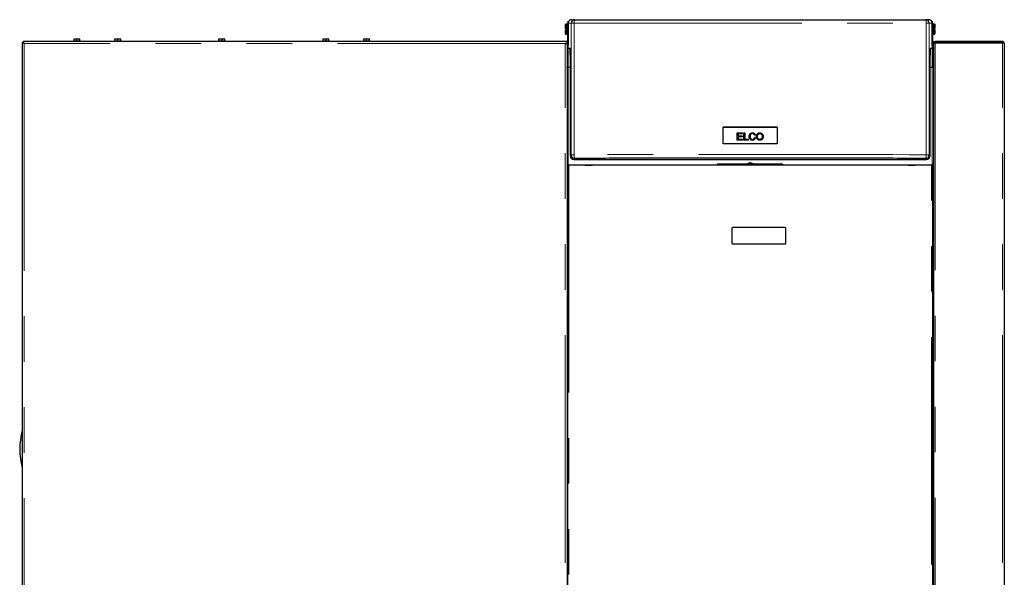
# Model space of a CAD drawing. Header units: millimetres. Extents: x 28 to 241, y 73 to 155.
# Tile 71 of 71: x 213 to 241, y 89 to 104. Entities that reach past the tile are written whole.
import ezdxf

# ---------------------------------------------------------------- set-up
doc = ezdxf.new("R2010")
doc.units = ezdxf.units.MM
doc.linetypes.add('PHANTOM', pattern=[12.7, 6.35, -1.27, 1.27, -1.27, 1.27, -1.27])

msp = doc.modelspace()

# ---------------------------------------------------------------- linework, layer by layer
at = {"color": 7, "linetype": 'Continuous', "lineweight": 25}
for p, q in [((228.485, 104.176), (228.504, 104.176)), ((228.485, 104.116), (228.485, 104.176)), ((228.485, 104.116), (228.485, 103.501)), ((228.585, 104.216), (228.67, 104.216)), ((238.545, 104.216), (238.459, 104.216)), ((238.625, 104.176), (238.645, 104.176)), ((238.645, 104.176), (238.645, 104.116)), ((238.645, 103.501), (238.645, 104.116)), ((228.419, 104.089), (228.415, 104.085)), ((228.415, 103.964), (228.415, 104.085)), ((228.419, 103.964), (228.415, 103.964)), ((228.415, 103.813), (228.415, 103.934)), ((228.415, 103.934), (228.419, 103.934)), ((228.471, 104.089), (228.419, 104.089)), ((228.419, 104.089), (228.419, 103.964)), ((228.419, 103.964), (228.445, 103.964)), ((228.419, 103.934), (228.419, 103.809)), ((228.445, 103.934), (228.419, 103.934)), ((228.445, 103.934), (228.445, 103.964)), ((228.475, 104.085), (228.471, 104.089)), ((228.471, 103.949), (228.471, 104.089)), ((228.471, 103.809), (228.471, 103.949)), ((228.475, 104.091), (228.485, 104.091)), ((228.475, 104.091), (228.475, 104.086)), ((228.475, 104.085), (228.475, 103.949)), ((228.485, 104.059), (228.475, 104.059)), ((228.475, 103.949), (228.475, 103.813)), ((228.475, 103.839), (228.485, 103.839)), ((238.645, 104.091), (238.655, 104.091)), ((238.654, 104.063), (238.645, 104.063)), ((238.645, 103.843), (238.654, 103.843)), ((238.658, 104.093), (238.654, 104.089)), ((238.654, 103.817), (238.654, 104.089)), ((238.655, 104.09), (238.655, 104.091)), ((238.71, 104.093), (238.658, 104.093)), ((238.658, 104.093), (238.658, 103.813)), ((238.684, 103.968), (238.71, 103.968)), ((238.684, 103.968), (238.684, 103.938)), ((238.71, 103.938), (238.684, 103.938)), ((238.714, 104.089), (238.71, 104.093)), ((238.71, 103.968), (238.71, 104.093)), ((238.714, 103.968), (238.71, 103.968)), ((238.71, 103.813), (238.71, 103.938)), ((238.71, 103.938), (238.714, 103.938)), ((238.714, 104.089), (238.714, 103.968)), ((238.714, 103.938), (238.714, 103.817)), ((213.255, 103.566), (213.255, 76.356)), ((213.255, 103.566), (213.28, 103.566)), ((228.405, 103.606), (213.294, 103.606)), ((213.294, 103.606), (213.294, 103.581)), ((214.685, 103.626), (214.685, 103.606)), ((214.685, 103.626), (214.835, 103.626)), ((214.705, 103.626), (214.705, 103.686)), ((214.705, 103.686), (214.782, 103.686)), ((214.782, 103.626), (214.782, 103.686)), ((214.782, 103.686), (214.865, 103.686)), ((214.835, 103.626), (214.885, 103.626)), ((214.865, 103.626), (214.865, 103.686)), ((214.885, 103.606), (214.885, 103.626)), ((215.822, 103.626), (215.822, 103.606)), ((215.822, 103.626), (215.972, 103.626)), ((215.842, 103.626), (215.842, 103.686)), ((215.842, 103.686), (215.919, 103.686)), ((215.919, 103.626), (215.919, 103.686)), ((215.919, 103.686), (216.002, 103.686)), ((215.972, 103.626), (216.022, 103.626)), ((216.002, 103.626), (216.002, 103.686)), ((216.022, 103.606), (216.022, 103.626)), ((218.725, 103.626), (218.725, 103.606)), ((218.725, 103.626), (218.78, 103.626)), ((218.745, 103.626), (218.745, 103.686)), ((218.745, 103.686), (218.83, 103.686)), ((218.78, 103.626), (218.925, 103.626)), ((218.83, 103.626), (218.83, 103.686)), ((218.83, 103.686), (218.905, 103.686)), ((218.905, 103.626), (218.905, 103.686)), ((218.925, 103.606), (218.925, 103.626)), ((221.627, 103.626), (221.627, 103.606)), ((221.627, 103.626), (221.683, 103.626)), ((221.647, 103.626), (221.647, 103.686)), ((221.647, 103.686), (221.733, 103.686)), ((221.683, 103.626), (221.827, 103.626)), ((221.733, 103.626), (221.733, 103.686)), ((221.733, 103.686), (221.807, 103.686)), ((221.807, 103.626), (221.807, 103.686)), ((221.827, 103.606), (221.827, 103.626)), ((222.765, 103.626), (222.765, 103.606)), ((222.765, 103.626), (222.965, 103.626)), ((222.785, 103.626), (222.785, 103.686)), ((222.785, 103.686), (222.862, 103.686)), ((222.862, 103.626), (222.862, 103.686)), ((222.862, 103.686), (222.945, 103.686)), ((222.945, 103.626), (222.945, 103.686)), ((222.965, 103.606), (222.965, 103.626)), ((228.455, 103.606), (228.405, 103.606)), ((228.415, 103.813), (228.419, 103.809)), ((228.419, 103.809), (228.471, 103.809)), ((228.455, 103.606), (228.455, 103.556)), ((228.471, 103.809), (228.475, 103.813)), ((228.475, 102.886), (228.475, 103.812)), ((238.654, 103.817), (238.658, 103.813)), ((238.655, 103.816), (238.655, 102.886)), ((238.658, 103.813), (238.71, 103.813)), ((238.675, 103.556), (238.675, 103.606)), ((238.675, 103.606), (238.725, 103.606)), ((238.71, 103.813), (238.714, 103.817)), ((238.725, 103.581), (238.725, 103.606)), ((240.605, 103.606), (238.725, 103.606)), ((240.605, 103.581), (238.725, 103.581)), ((238.725, 103.581), (238.725, 103.574)), ((238.725, 103.573), (240.605, 103.573)), ((238.83, 103.581), (238.83, 103.573)), ((240.605, 103.606), (240.605, 103.581)), ((228.455, 103.556), (228.405, 103.556)), ((228.43, 103.556), (228.43, 103.551)), ((228.455, 103.541), (228.455, 103.556)), ((228.455, 103.541), (228.455, 76.345)), ((228.485, 103.501), (228.485, 103.493)), ((228.485, 103.493), (228.485, 103.492)), ((228.485, 103.492), (228.485, 103.492)), ((228.487, 103.417), (228.486, 103.477)), ((228.487, 103.417), (228.539, 103.417)), ((238.591, 103.417), (238.642, 103.417)), ((238.644, 103.477), (238.642, 103.417)), ((238.644, 103.492), (238.645, 103.492)), ((238.645, 103.493), (238.645, 103.501)), ((238.645, 103.492), (238.645, 103.493)), ((238.675, 103.556), (238.686, 103.556)), ((238.675, 103.556), (238.675, 103.541)), ((238.675, 103.541), (238.675, 76.345)), ((240.655, 103.556), (240.655, 76.356)), ((228.544, 103.222), (228.544, 100.417)), ((238.585, 100.417), (238.585, 103.222)), ((238.675, 103.246), (238.655, 103.246)), ((238.675, 103.156), (238.655, 103.156)), ((238.675, 103.066), (238.655, 103.066)), ((228.53, 102.886), (228.465, 102.886)), ((228.544, 102.881), (228.485, 102.881)), ((238.645, 102.881), (238.585, 102.881)), ((238.664, 102.886), (238.599, 102.886)), ((232.811, 100.751), (232.811, 101.219)), ((234.319, 101.219), (232.811, 101.219)), ((234.319, 101.219), (234.319, 100.751)), ((233.202, 101.055), (233.346, 101.055)), ((233.202, 100.855), (233.202, 101.055)), ((233.202, 101.055), (233.346, 101.055)), ((233.351, 100.855), (233.202, 100.855)), ((233.228, 101.032), (233.228, 100.97)), ((233.346, 101.032), (233.228, 101.032)), ((233.228, 100.97), (233.339, 100.97)), ((233.228, 100.97), (233.339, 100.97)), ((233.228, 100.97), (233.228, 100.97)), ((233.228, 100.947), (233.228, 100.879)), ((233.339, 100.947), (233.228, 100.947)), ((233.228, 100.879), (233.351, 100.879)), ((233.228, 100.879), (233.351, 100.879)), ((233.228, 100.879), (233.228, 100.879)), ((233.339, 100.97), (233.339, 100.947)), ((233.346, 101.055), (233.346, 101.032)), ((233.351, 100.879), (233.351, 100.855)), ((233.386, 101.055), (233.413, 101.055)), ((233.386, 100.855), (233.386, 101.055)), ((233.386, 101.055), (233.413, 101.055)), ((233.511, 100.855), (233.386, 100.855)), ((233.413, 101.055), (233.413, 100.879)), ((233.413, 100.879), (233.511, 100.879)), ((233.413, 100.879), (233.511, 100.879)), ((233.413, 100.879), (233.413, 100.879)), ((233.511, 100.879), (233.511, 100.855)), ((233.562, 100.957), (233.562, 100.957)), ((233.708, 101), (233.682, 100.994)), ((233.685, 100.925), (233.712, 100.919)), ((233.685, 100.925), (233.712, 100.919)), ((233.685, 100.925), (233.685, 100.925)), ((233.764, 100.952), (233.764, 100.952)), ((233.9, 100.955), (233.9, 100.955)), ((228.644, 100.317), (238.485, 100.317)), ((228.458, 100.182), (228.455, 100.181)), ((228.455, 100.054), (228.475, 100.054)), ((228.475, 76.306), (228.475, 100.156)), ((228.475, 100.156), (228.508, 100.156)), ((228.495, 100.171), (228.485, 100.171)), ((228.495, 100.159), (228.485, 100.159)), ((228.495, 100.156), (228.495, 100.171)), ((238.621, 100.156), (228.508, 100.156)), ((228.96, 100.156), (229.16, 100.156)), ((229.16, 100.156), (229.16, 100.156)), ((232.66, 100.196), (232.64, 100.176)), ((232.64, 100.176), (232.64, 100.156)), ((232.64, 100.176), (234.476, 100.176)), ((232.66, 100.196), (234.456, 100.196)), ((234.476, 100.176), (234.456, 100.196)), ((234.476, 100.156), (234.476, 100.176)), ((237.97, 100.156), (237.97, 100.156)), ((237.97, 100.156), (238.17, 100.156)), ((238.621, 100.156), (238.655, 100.156)), ((238.645, 100.171), (238.635, 100.171)), ((238.635, 100.171), (238.635, 100.156)), ((238.645, 100.159), (238.635, 100.159)), ((238.655, 100.156), (238.655, 76.306)), ((238.655, 100.061), (238.675, 100.061)), ((238.672, 100.182), (238.675, 100.181)), ((233.055, 98.396), (233.055, 97.976)), ((234.535, 98.416), (233.075, 98.416)), ((234.555, 97.976), (234.555, 98.396)), ((233.075, 97.956), (234.535, 97.956))]:
    msp.add_line(p, q, dxfattribs=at)
at = {"color": 8, "linetype": 'PHANTOM', "lineweight": 18}
for p, q in [((228.485, 104.116), (228.57, 104.116)), ((228.57, 100.443), (228.57, 104.116)), ((228.654, 100.446), (228.654, 104.119)), ((238.475, 104.119), (238.475, 100.446)), ((238.559, 104.116), (238.559, 100.443)), ((238.559, 104.116), (238.645, 104.116)), ((238.725, 103.573), (238.725, 76.356)), ((240.47, 103.573), (240.47, 103.581)), ((240.605, 76.356), (240.605, 103.573)), ((213.305, 103.556), (213.305, 76.306)), ((228.405, 103.556), (213.305, 103.556)), ((228.405, 76.356), (228.405, 103.556)), ((228.485, 103.493), (228.485, 103.493)), ((228.488, 102.886), (228.488, 103.417)), ((238.641, 103.417), (238.641, 102.886)), ((238.644, 103.493), (238.645, 103.493)), ((228.485, 100.171), (228.485, 102.881)), ((228.53, 102.886), (228.53, 102.881)), ((238.599, 102.886), (238.599, 102.881)), ((238.645, 102.881), (238.645, 100.171)), ((233.665, 100.887), (233.665, 100.887)), ((233.881, 100.895), (233.881, 100.895)), ((233.916, 101.008), (233.916, 101.009)), ((228.57, 100.443), (228.544, 100.417)), ((228.67, 100.343), (228.644, 100.317)), ((238.459, 100.343), (238.485, 100.317)), ((238.559, 100.443), (238.585, 100.417)), ((228.485, 100.171), (228.485, 100.159)), ((228.495, 100.156), (228.96, 100.156)), ((228.508, 100.156), (228.508, 76.306)), ((232.64, 100.156), (229.16, 100.156)), ((237.97, 100.156), (234.476, 100.156)), ((238.17, 100.156), (238.635, 100.156)), ((238.621, 76.306), (238.621, 100.156)), ((238.645, 100.171), (238.645, 100.159))]:
    msp.add_line(p, q, dxfattribs=at)
at = {"color": 7, "linetype": 'Continuous', "lineweight": 25, "flags": 128}
for points in [[(240.517, 103.573), (240.501, 103.577), (240.47, 103.581)], [(228.485, 102.881), (228.479, 102.881), (228.473, 102.882), (228.468, 102.884), (228.463, 102.886), (228.46, 102.889), (228.457, 102.893), (228.455, 102.896), (228.455, 102.9)], [(228.485, 102.881), (228.479, 102.881), (228.473, 102.882), (228.468, 102.884), (228.463, 102.886), (228.46, 102.889), (228.457, 102.893), (228.455, 102.896), (228.455, 102.9)], [(238.675, 102.9), (238.674, 102.896), (238.672, 102.893), (238.67, 102.889), (238.666, 102.886), (238.661, 102.884), (238.656, 102.882), (238.65, 102.881), (238.645, 102.881)], [(238.675, 102.9), (238.674, 102.896), (238.672, 102.893), (238.67, 102.889), (238.666, 102.886), (238.661, 102.884), (238.656, 102.882), (238.65, 102.881), (238.645, 102.881)], [(232.811, 101.219), (232.999, 101.219), (233.188, 101.219), (233.376, 101.219), (233.565, 101.219), (233.753, 101.219), (233.942, 101.219), (234.13, 101.219), (234.319, 101.219)], [(234.319, 100.751), (234.13, 100.751), (233.942, 100.751), (233.753, 100.752), (233.565, 100.752), (233.376, 100.752), (233.188, 100.751), (232.999, 100.751), (232.811, 100.751)]]:
    msp.add_lwpolyline(points, dxfattribs=at)
at = {"color": 8, "linetype": 'PHANTOM', "lineweight": 18, "flags": 128}
for points in [[(238.475, 100.446), (238.011, 100.447), (237.545, 100.449), (237.079, 100.45), (236.612, 100.452), (236.144, 100.453), (235.676, 100.454), (235.207, 100.455), (234.738, 100.455), (234.269, 100.455), (233.799, 100.456), (233.33, 100.456), (232.86, 100.455), (232.391, 100.455), (231.922, 100.455), (231.453, 100.454), (230.985, 100.453), (230.517, 100.452), (230.05, 100.45), (229.584, 100.449), (229.119, 100.447), (228.654, 100.446)], [(228.654, 100.446), (228.655, 100.426), (228.655, 100.407), (228.657, 100.39), (228.659, 100.374), (228.661, 100.361), (228.664, 100.352), (228.667, 100.345), (228.67, 100.343)], [(238.475, 100.446), (238.475, 100.426), (238.474, 100.407), (238.472, 100.39), (238.47, 100.374), (238.468, 100.361), (238.465, 100.352), (238.462, 100.345), (238.459, 100.343)]]:
    msp.add_lwpolyline(points, dxfattribs=at)
at = {"color": 7, "linetype": 'Continuous', "lineweight": 25}
for centre, radius, start, end in [((228.67, 104.116), 0.1, 90.0094, 179.9707), ((238.459, 104.116), 0.1, 0.0296, 89.9905), ((213.305, 103.556), 0.05, 102.5421, 167.4579), ((213.305, 103.556), 0.025, 106.6378, 159.892), ((228.45, 102.911), 0.025, 296.7285, 0), ((228.53, 102.911), 0.025, 270, 302.0871), ((238.599, 102.911), 0.025, 237.9112, 270), ((238.68, 102.911), 0.025, 180, 243.2715), ((228.67, 100.443), 0.1, 180.0056, 269.9568), ((238.459, 100.443), 0.1, 270.0436, 359.9936), ((228.484, 100.229), 0.0705, 245.5231, 270.6565), ((228.483, 100.206), 0.0342, 223.0146, 273.4505), ((233.565, 100.057), 0.16, 60.3097, 119.6903), ((238.647, 100.206), 0.0342, 266.5501, 316.9848), ((238.646, 100.229), 0.0698, 269.228, 294.5925), ((233.075, 98.396), 0.02, 90, 180), ((234.535, 98.396), 0.02, 0, 90), ((233.075, 97.976), 0.02, 180, 270), ((234.535, 97.976), 0.02, 270, 0), ((215.185, 92.229), 2, 164.7964, 195.2036)]:
    msp.add_arc(centre, radius, start, end, dxfattribs=at)
at = {"color": 8, "linetype": 'PHANTOM', "lineweight": 18}
for centre, start, end in [((228.636, 103.309), 88.7267, 94.6932), ((238.493, 103.309), 85.3069, 91.2732), ((228.636, 99.635), 88.7267, 94.6932), ((238.493, 99.635), 85.3069, 91.2732)]:
    msp.add_arc(centre, 0.811, start, end, dxfattribs=at)
at = {"color": 7, "linetype": 'Continuous', "lineweight": 25}
for centre, major_axis, ratio, start_param, end_param in [((228.585, 104.116), (0.0851, -0.0526), 0.999234, 2.124645, 2.862238), ((238.545, 104.116), (0.0851, 0.0526), 0.999234, 0.279354, 1.016948), ((228.484, 103.406), (0.0001, 0.1), 0.026177, 5.510895, 5.978561), ((228.539, 103.217), (0, 0.2), 0.026177, 4.738587, 6.283203), ((238.591, 103.217), (0, 0.2), 0.026177, 6.283167, 7.827784), ((238.645, 103.406), (-0.0001, 0.1), 0.026177, 0.304624, 0.77229), ((228.644, 100.417), (0.1, 0), 0.999315, 3.141593, 4.712389), ((238.485, 100.417), (0.1, 0), 0.999315, 4.712389, 6.283185), ((228.485, 100.203), (0, -0.0474), 0.63275, 4.712389, 5.157016), ((238.645, 100.203), (0, 0.0474), 0.63275, 4.267762, 4.712389)]:
    msp.add_ellipse(centre, major_axis=major_axis, ratio=ratio, start_param=start_param, end_param=end_param, dxfattribs=at)
for points, knots in [([(228.485, 104.118), (228.482, 104.115), (228.476, 104.107), (228.475, 104.097), (228.475, 104.091)], [0, 0, 0, 0, 0.401403, 1, 1, 1, 1]), ([(228.517, 104.19), (228.513, 104.186), (228.503, 104.176), (228.493, 104.158), (228.486, 104.138), (228.485, 104.124), (228.485, 104.116)], [0, 0, 0, 0, 0.239848, 0.486421, 0.739811, 1, 1, 1, 1]), ([(228.67, 104.216), (228.972, 104.216), (229.576, 104.216), (230.487, 104.216), (231.401, 104.216), (232.318, 104.216), (233.236, 104.216), (234.138, 104.216), (235.021, 104.216), (235.885, 104.216), (236.747, 104.216), (237.605, 104.216), (238.175, 104.216), (238.459, 104.216)], [0, 0, 0, 0, 0.093197, 0.186367, 0.279671, 0.373138, 0.466603, 0.560103, 0.648221, 0.736356, 0.824281, 0.912126, 1, 1, 1, 1]), ([(238.645, 104.116), (238.644, 104.124), (238.643, 104.138), (238.636, 104.158), (238.626, 104.176), (238.617, 104.186), (238.612, 104.19)], [0, 0, 0, 0, 0.260188, 0.513579, 0.760152, 1, 1, 1, 1]), ([(238.655, 104.091), (238.654, 104.097), (238.653, 104.107), (238.647, 104.115), (238.645, 104.118)], [0, 0, 0, 0, 0.598582, 1, 1, 1, 1]), ([(228.475, 104.086), (228.475, 104.087), (228.475, 104.088), (228.478, 104.09), (228.482, 104.091), (228.486, 104.093), (228.488, 104.093)], [0, 0, 0, 0, 0.249889, 0.500123, 0.749968, 1, 1, 1, 1]), ([(238.641, 104.093), (238.643, 104.093), (238.647, 104.091), (238.651, 104.09), (238.654, 104.088), (238.654, 104.087), (238.655, 104.086)], [0, 0, 0, 0, 0.2500223, 0.4998762, 0.7501111, 1, 1, 1, 1]), ([(213.255, 103.566), (213.255, 103.565), (213.257, 103.564), (213.268, 103.561), (213.285, 103.558), (213.298, 103.556), (213.305, 103.556)], [0, 0, 0, 0, 0.250072, 0.499982, 0.749992, 1, 1, 1, 1]), ([(213.28, 103.566), (213.28, 103.565), (213.281, 103.564), (213.286, 103.561), (213.295, 103.558), (213.301, 103.556), (213.305, 103.556)], [0, 0, 0, 0, 0.249932, 0.50004, 0.74999, 1, 1, 1, 1]), ([(213.305, 103.556), (213.304, 103.562), (213.302, 103.575), (213.299, 103.592), (213.296, 103.603), (213.295, 103.605), (213.294, 103.606)], [0, 0, 0, 0, 0.250011, 0.499996, 0.749934, 1, 1, 1, 1]), ([(213.305, 103.556), (213.304, 103.559), (213.302, 103.565), (213.299, 103.574), (213.296, 103.579), (213.295, 103.58), (213.294, 103.581)], [0, 0, 0, 0, 0.249976, 0.499932, 0.750062, 1, 1, 1, 1]), ([(238.725, 103.606), (238.719, 103.605), (238.706, 103.604), (238.691, 103.594), (238.679, 103.579), (238.675, 103.565), (238.675, 103.557), (238.675, 103.556)], [0, 0, 0, 0, 0.231955, 0.464021, 0.696038, 0.928097, 1, 1, 1, 1]), ([(238.675, 103.541), (238.675, 103.544), (238.677, 103.549), (238.687, 103.556), (238.701, 103.564), (238.715, 103.569), (238.723, 103.573), (238.725, 103.573)], [0, 0, 0, 0, 0.231973, 0.464018, 0.696073, 0.928093, 1, 1, 1, 1]), ([(238.725, 103.581), (238.721, 103.58), (238.714, 103.579), (238.705, 103.573), (238.702, 103.567), (238.701, 103.563)], [0, 0, 0, 0, 0.314576, 0.663261, 1, 1, 1, 1]), ([(240.598, 103.573), (240.599, 103.575), (240.6, 103.578), (240.603, 103.58), (240.604, 103.58), (240.605, 103.581)], [0, 0, 0, 0, 0.346681, 0.820471, 1, 1, 1, 1]), ([(240.655, 103.556), (240.654, 103.561), (240.653, 103.573), (240.644, 103.588), (240.631, 103.599), (240.617, 103.605), (240.608, 103.605), (240.605, 103.606)], [0, 0, 0, 0, 0.220232, 0.440487, 0.66074, 0.880974, 1, 1, 1, 1]), ([(240.625, 103.568), (240.625, 103.57), (240.622, 103.574), (240.616, 103.578), (240.609, 103.58), (240.605, 103.581), (240.605, 103.581)], [0, 0, 0, 0, 0.1847931, 0.549843, 0.9149651, 1, 1, 1, 1]), ([(240.605, 103.573), (240.61, 103.572), (240.622, 103.57), (240.637, 103.566), (240.648, 103.562), (240.654, 103.558), (240.654, 103.556), (240.655, 103.556)], [0, 0, 0, 0, 0.220229, 0.4405, 0.6607, 0.88094, 1, 1, 1, 1]), ([(228.405, 103.556), (228.41, 103.555), (228.422, 103.552), (228.437, 103.549), (228.448, 103.546), (228.454, 103.544), (228.454, 103.542), (228.455, 103.541)], [0, 0, 0, 0, 0.218153, 0.436331, 0.65449, 0.872647, 1, 1, 1, 1]), ([(233.712, 100.919), (233.708, 100.908), (233.702, 100.889), (233.682, 100.867), (233.659, 100.855), (233.628, 100.85), (233.597, 100.853), (233.57, 100.868), (233.55, 100.89), (233.537, 100.924), (233.533, 100.965), (233.541, 101.002), (233.558, 101.03), (233.581, 101.048), (233.609, 101.058), (233.639, 101.06), (233.667, 101.053), (233.689, 101.037), (233.702, 101.018), (233.707, 101.005), (233.708, 101)], [0, 0, 0, 0, 0.062375, 0.110706, 0.159073, 0.207149, 0.283776, 0.330689, 0.377542, 0.443903, 0.532167, 0.602043, 0.656567, 0.711327, 0.762577, 0.822676, 0.873275, 0.924174, 0.969765, 1, 1, 1, 1]), ([(233.536, 100.957), (233.536, 100.96), (233.534, 100.976), (233.541, 101.002), (233.558, 101.03), (233.581, 101.048), (233.609, 101.058), (233.639, 101.06), (233.667, 101.053), (233.689, 101.037), (233.702, 101.018), (233.707, 101.005), (233.708, 101)], [0, 0, 0, 0, 0.041673, 0.184811, 0.296503, 0.408678, 0.513661, 0.63677, 0.740418, 0.844678, 0.938067, 1, 1, 1, 1]), ([(233.682, 100.994), (233.68, 101.002), (233.675, 101.014), (233.662, 101.027), (233.646, 101.035), (233.626, 101.037), (233.605, 101.034), (233.587, 101.024), (233.573, 101.008), (233.563, 100.982), (233.561, 100.949), (233.566, 100.918), (233.578, 100.896), (233.594, 100.882), (233.614, 100.874), (233.636, 100.874), (233.653, 100.879), (233.661, 100.885), (233.665, 100.887)], [0, 0, 0, 0, 0.067418, 0.112508, 0.157643, 0.217336, 0.280502, 0.335618, 0.390714, 0.458335, 0.573197, 0.67237, 0.727788, 0.783635, 0.848187, 0.912031, 0.965827, 1, 1, 1, 1]), ([(233.563, 100.957), (233.563, 100.953), (233.561, 100.939), (233.567, 100.918), (233.578, 100.895), (233.594, 100.882), (233.614, 100.874), (233.636, 100.874), (233.653, 100.879), (233.661, 100.885), (233.665, 100.887)], [0, 0, 0, 0, 0.060805, 0.279057, 0.400997, 0.523883, 0.665936, 0.806418, 0.924786, 1, 1, 1, 1]), ([(233.665, 100.887), (233.668, 100.89), (233.676, 100.898), (233.682, 100.912), (233.685, 100.922), (233.685, 100.925)], [0, 0, 0, 0, 0.28848, 0.764261, 1, 1, 1, 1]), ([(233.665, 100.887), (233.668, 100.89), (233.676, 100.898), (233.682, 100.912), (233.685, 100.922), (233.685, 100.925)], [0, 0, 0, 0, 0.288535, 0.76428, 1, 1, 1, 1]), ([(233.748, 100.903), (233.743, 100.916), (233.733, 100.945), (233.738, 100.987), (233.753, 101.021), (233.775, 101.044), (233.806, 101.058), (233.84, 101.06), (233.875, 101.052), (233.901, 101.033), (233.912, 101.016), (233.916, 101.009)], [0, 0, 0, 0, 0.135507, 0.287753, 0.387831, 0.488257, 0.584152, 0.698543, 0.813957, 0.916785, 1, 1, 1, 1]), ([(233.738, 100.952), (233.738, 100.966), (233.738, 100.989), (233.753, 101.021), (233.775, 101.044), (233.806, 101.057), (233.84, 101.06), (233.875, 101.052), (233.901, 101.033), (233.912, 101.016), (233.916, 101.008)], [0, 0, 0, 0, 0.148769, 0.268381, 0.388399, 0.503007, 0.639718, 0.777653, 0.900545, 1, 1, 1, 1]), ([(233.916, 101.009), (233.921, 100.996), (233.929, 100.97), (233.927, 100.932), (233.917, 100.899), (233.897, 100.874), (233.872, 100.859), (233.843, 100.851), (233.809, 100.852), (233.778, 100.865), (233.758, 100.885), (233.75, 100.898), (233.748, 100.903)], [0, 0, 0, 0, 0.129329, 0.250903, 0.361916, 0.452383, 0.543016, 0.636344, 0.741576, 0.853322, 0.950493, 1, 1, 1, 1]), ([(233.881, 100.895), (233.875, 100.89), (233.863, 100.88), (233.841, 100.874), (233.819, 100.874), (233.799, 100.881), (233.782, 100.895), (233.768, 100.916), (233.762, 100.949), (233.764, 100.982), (233.775, 101.007), (233.782, 101.014), (233.784, 101.017)], [0, 0, 0, 0, 0.101924, 0.19288, 0.28316, 0.370653, 0.458132, 0.551305, 0.668795, 0.874861, 0.958889, 1, 1, 1, 1]), ([(233.881, 100.895), (233.875, 100.89), (233.863, 100.879), (233.841, 100.874), (233.819, 100.874), (233.799, 100.881), (233.782, 100.895), (233.769, 100.916), (233.763, 100.936), (233.765, 100.949), (233.765, 100.952)], [0, 0, 0, 0, 0.143217, 0.271026, 0.397891, 0.520839, 0.643741, 0.774671, 0.939748, 1, 1, 1, 1]), ([(233.784, 101.017), (233.79, 101.022), (233.802, 101.031), (233.826, 101.037), (233.849, 101.035), (233.871, 101.026), (233.887, 101.01), (233.898, 100.986), (233.902, 100.956), (233.898, 100.925), (233.889, 100.904), (233.882, 100.897), (233.881, 100.895)], [0, 0, 0, 0, 0.098805, 0.197911, 0.294356, 0.398302, 0.489505, 0.577832, 0.722333, 0.875467, 0.972981, 1, 1, 1, 1]), ([(233.9, 100.955), (233.9, 100.943), (233.899, 100.924), (233.889, 100.904), (233.882, 100.897), (233.881, 100.895)], [0, 0, 0, 0, 0.541025, 0.900468, 1, 1, 1, 1]), ([(233.916, 101.008), (233.921, 100.996), (233.928, 100.978), (233.927, 100.96), (233.926, 100.955)], [0, 0, 0, 0, 0.741234, 1, 1, 1, 1]), ([(238.459, 100.343), (238.157, 100.344), (237.553, 100.347), (236.643, 100.349), (235.728, 100.351), (234.811, 100.353), (233.893, 100.353), (232.991, 100.353), (232.108, 100.352), (231.244, 100.351), (230.382, 100.349), (229.524, 100.346), (228.955, 100.344), (228.67, 100.343)], [0, 0, 0, 0, 0.093197, 0.186366, 0.279671, 0.373137, 0.466603, 0.560103, 0.648221, 0.736357, 0.824282, 0.912127, 1, 1, 1, 1])]:
    msp.add_open_spline(points, degree=3, knots=knots, dxfattribs=at)
at = {"color": 8, "linetype": 'PHANTOM', "lineweight": 18}
for points, knots in [([(228.67, 104.216), (228.668, 104.215), (228.665, 104.213), (228.661, 104.201), (228.659, 104.188), (228.657, 104.173), (228.655, 104.15), (228.654, 104.131), (228.654, 104.119)], [0, 0, 0, 0, 0.239787, 0.384563, 0.499989, 0.631391, 0.760193, 1, 1, 1, 1]), ([(228.654, 104.119), (228.958, 104.119), (229.566, 104.119), (230.481, 104.119), (231.399, 104.119), (232.317, 104.119), (233.236, 104.119), (234.138, 104.119), (235.022, 104.119), (235.888, 104.119), (236.752, 104.119), (237.616, 104.119), (238.188, 104.119), (238.475, 104.119)], [0, 0, 0, 0, 0.09349, 0.186908, 0.280254, 0.373528, 0.46673, 0.55989, 0.647785, 0.735743, 0.823765, 0.91185, 1, 1, 1, 1]), ([(238.459, 104.216), (238.461, 104.215), (238.464, 104.213), (238.468, 104.201), (238.47, 104.188), (238.472, 104.173), (238.474, 104.15), (238.475, 104.131), (238.475, 104.119)], [0, 0, 0, 0, 0.239787, 0.384564, 0.49999, 0.631391, 0.760193, 1, 1, 1, 1])]:
    msp.add_open_spline(points, degree=3, knots=knots, dxfattribs=at)

doc.saveas('drawing.dxf')
